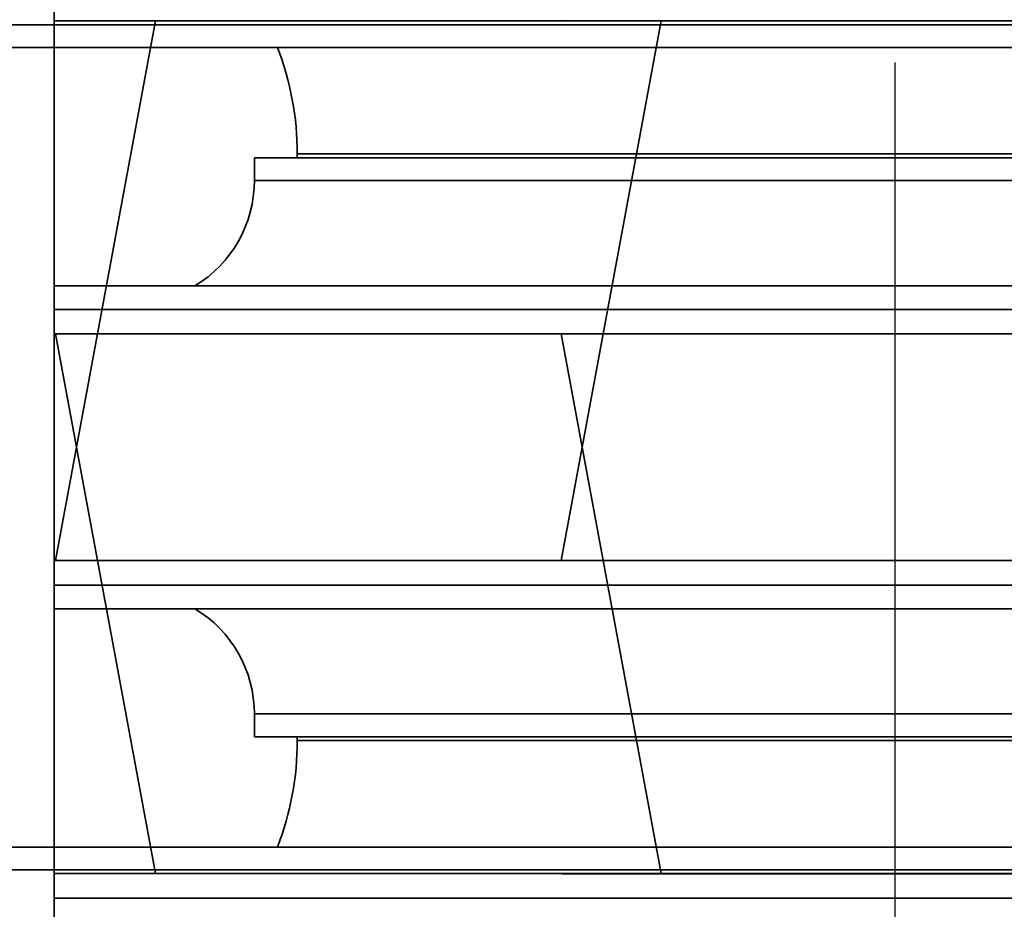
# Model space of a CAD drawing. Header units: millimetres. Extents: x -1465 to 393277, y -3788 to 454312.
# Tile 48 of 256: x 18705 to 18834, y 11739 to 11856. Entities that reach past the tile are written whole.
import ezdxf

# ---------------------------------------------------------------- set-up
doc = ezdxf.new("R2010")
doc.units = ezdxf.units.MM
doc.header["$XCLIPFRAME"] = 2
for name, color, linetype in [('AHU03-3-42843OBJ', 8, 'Continuous'), ('AHU03-3-42950OBJ', 8, 'Continuous'), ('AHU03-3-42960OBJ', 8, 'Continuous'), ('AHU03-3-68109OBJ', 8, 'Continuous'), ('AHU03-3-68635OBJ', 8, 'Continuous'), ('FLUID-Wy2-150-ARRGR', 8, 'Continuous')]:
    doc.layers.add(name, color=color, linetype=linetype)
picture_1 = doc.add_image_def('image1.bmp', size_in_pixel=(951, 911))

msp = doc.modelspace()

# ---------------------------------------------------------------- linework, layer by layer
at = {"layer": 'AHU03-3-42843OBJ', "color": 8, "linetype": 'Continuous', "lineweight": 35, "ltscale": 100}
for p, q in [((18709.26, 11856.3), (18877.27, 11856.3)), ((18709.44, 11785.3), (18722.61, 11856.3)), ((18709.45, 11785.3), (18722.61, 11856.3)), ((18775.98, 11785.3), (18789.15, 11856.3)), ((18775.99, 11785.3), (18789.15, 11856.3)), ((18776.13, 11856.34), (18888.96, 11856.3)), ((18709.44, 11815.13), (18722.61, 11744.13)), ((18709.45, 11815.13), (18722.61, 11744.13)), ((18775.98, 11815.13), (18789.15, 11744.13)), ((18775.99, 11815.13), (18789.15, 11744.13)), ((18709.26, 11744.13), (18877.27, 11744.13)), ((18776.13, 11744.09), (18888.96, 11744.13)), ((18931.26, 11740.91), (18709.26, 11740.91))]:
    msp.add_line(p, q, dxfattribs=at)
at = {"layer": 'AHU03-3-42950OBJ', "color": 8, "linetype": 'Continuous', "lineweight": 35, "ltscale": 100}
for p, q in [((18735.61, 11838.3), (18904.91, 11838.3)), ((18735.61, 11835.3), (18735.61, 11838.3)), ((18735.61, 11835.3), (18904.91, 11835.3)), ((18709.26, 11821.45), (18931.26, 11821.45)), ((18709.26, 11818.34), (18931.26, 11818.34)), ((18709.26, 11815.13), (18931.26, 11815.13)), ((18709.26, 11785.3), (18931.26, 11785.3)), ((18709.26, 11782.09), (18931.26, 11782.09)), ((18709.26, 11778.98), (18931.26, 11778.98)), ((18735.61, 11765.13), (18904.91, 11765.13)), ((18735.61, 11765.13), (18735.61, 11762.13)), ((18735.61, 11762.13), (18904.91, 11762.13))]:
    msp.add_line(p, q, dxfattribs=at)
for centre, start, end in [((18719.44, 11835.3), 301.0705, 0), ((18719.44, 11765.13), 0, 58.9295)]:
    msp.add_arc(centre, 16.17, start, end, dxfattribs=at)
at = {"layer": 'AHU03-3-42960OBJ', "color": 8, "linetype": 'Continuous', "lineweight": 35, "ltscale": 100}
for p, q in [((18741.26, 11838.8), (18899.26, 11838.8)), ((18741.26, 11838.8), (18741.26, 11838.3)), ((18741.26, 11761.63), (18741.26, 11762.13)), ((18741.26, 11761.63), (18899.26, 11761.63))]:
    msp.add_line(p, q, dxfattribs=at)
for centre, start, end in [((18702.46, 11838.8), 0, 21.1525), ((18702.46, 11761.63), 338.8475, 0)]:
    msp.add_arc(centre, 38.8, start, end, dxfattribs=at)
at = {"layer": 'AHU03-3-68109OBJ', "color": 8, "linetype": 'Continuous', "lineweight": 35, "ltscale": 100}
for p, q in [((18657.26, 11855.8), (18983.26, 11855.8)), ((18682.26, 11852.8), (18958.26, 11852.8)), ((18682.26, 11747.63), (18958.26, 11747.63)), ((18657.26, 11744.63), (18983.26, 11744.63))]:
    msp.add_line(p, q, dxfattribs=at)
at = {"layer": 'AHU03-3-68635OBJ', "color": 8, "linetype": 'Continuous', "lineweight": 35, "ltscale": 100}
for p, q in [((18709.26, 11747.63), (18709.26, 11960.6)), ((18709.26, 11852.8), (18709.26, 11639.83))]:
    msp.add_line(p, q, dxfattribs=at)
at = {"layer": 'FLUID-Wy2-150-ARRGR', "color": 8, "linetype": 'Continuous', "lineweight": 25, "ltscale": 100, "flags": 128}
msp.add_lwpolyline([(18819.95, 11628.09), (18819.95, 11850.83)], dxfattribs=at)

# ---------------------------------------------------------------- pictures from other files: only their frames are drawn
at = {"color": 8, "lineweight": 13}
image = msp.add_image(picture_1, insert=(17864.13, 12545.82), size_in_units=(1986.02, 1904.63), rotation=-90, dxfattribs=at)
image.set_boundary_path([(-0.5, -0.5), (950.5, 910.5)])

doc.saveas('drawing.dxf')
